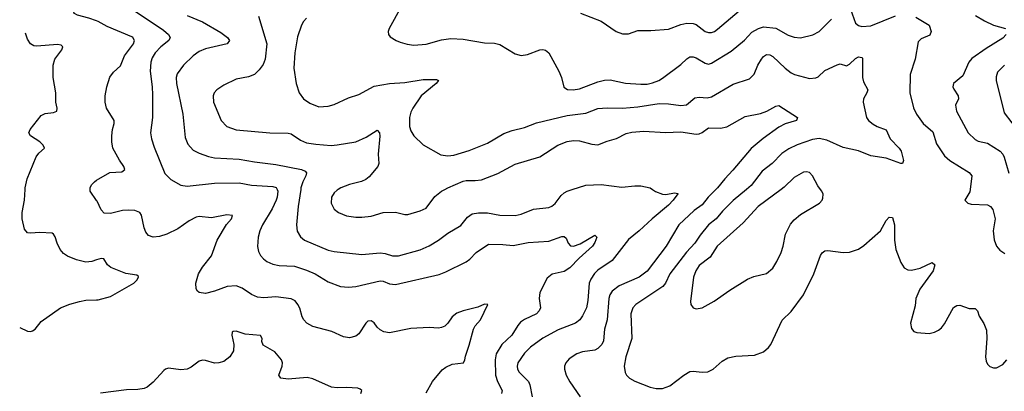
# Model space of a CAD drawing. Header units: inches. Extents: x 1174277 to 1307032, y 522670 to 678486.
# Tile 101 of 121: x 1199499 to 1205920, y 668685 to 671106. Entities that reach past the tile are written whole.
import ezdxf

# ---------------------------------------------------------------- set-up
doc = ezdxf.new("R2010")
doc.units = ezdxf.units.IN
doc.header["$MEASUREMENT"] = 0
for name, color, linetype in [('B1696', 7, 'Continuous'), ('B1697', 7, 'Continuous'), ('B2606', 7, 'Continuous'), ('B2607', 7, 'Continuous')]:
    doc.layers.add(name, color=color, linetype=linetype)

msp = doc.modelspace()

# ---------------------------------------------------------------- linework, layer by layer
at = {"layer": 'B1696', "color": 6}
for points, elevation in [([(1200000, 669541.1), (1199970, 669531.4), (1199930, 669527.3), (1199870, 669542.6), (1199810, 669566.2), (1199784.2, 669584.2), (1199762.6, 669610), (1199742.1, 669650), (1199730, 669692.1), (1199718.2, 669710), (1199710, 669715.2), (1199630, 669720.1), (1199570, 669715.9), (1199550, 669718.6), (1199530, 669741.6), (1199514.7, 669810), (1199515.7, 669850), (1199530.5, 669930), (1199534.7, 670000)], 1400), ([(1200000, 669928.8), (1199957.4, 669990), (1199957.8, 670000)], 1500), ([(1199498.7, 669100.8), (1199550, 669077.2), (1199570, 669074.7), (1199581.7, 669078.3), (1199599.6, 669090), (1199639.4, 669140.6), (1199764.7, 669230), (1199826.3, 669253.7), (1199889.2, 669270.8), (1199930, 669278.1), (1200000, 669281.2)], 1400)]:
    msp.add_lwpolyline(points, dxfattribs=dict(at, elevation=elevation))
at = {"layer": 'B1697', "color": 6}
for points, elevation in [([(1200000, 671098.7), (1199950, 671116.4), (1199874.9, 671134.9), (1199852.3, 671150), (1199855.1, 671170), (1199894.8, 671210), (1200000, 671297.7)], 1500), ([(1199534.7, 670000), (1199535.3, 670010), (1199547.1, 670070), (1199606.9, 670213.1), (1199623.5, 670236.5), (1199660.1, 670270), (1199652.9, 670290), (1199630, 670310.4), (1199568.4, 670350), (1199559.3, 670370), (1199566.4, 670390), (1199638.2, 670481.8), (1199665.7, 670494.3), (1199718.4, 670501.6), (1199740.8, 670510), (1199743.7, 670530), (1199735.1, 670570), (1199735.3, 670630), (1199718.1, 670730), (1199717.4, 670810), (1199728.5, 670850), (1199773.2, 670910), (1199780.3, 670930), (1199770, 670940.3), (1199744.6, 670944.6), (1199610, 670932.9), (1199590, 670936.2), (1199570, 670948.5), (1199550, 670979.9), (1199536.7, 671017.9)], 1400), ([(1199957.8, 670000), (1199958.3, 670010), (1199968.1, 670030), (1199985.9, 670050), (1200000, 670059.9)], 1500)]:
    msp.add_lwpolyline(points, dxfattribs=dict(at, elevation=elevation))
at = {"layer": 'B2606', "color": 6}
for points, elevation in [([(1201177.6, 670000), (1201181.8, 669990), (1201178.6, 669950), (1201171.9, 669930), (1201145.2, 669874.8), (1201082.9, 669770), (1201065, 669730), (1201053.5, 669690), (1201049, 669629), (1201056.3, 669596.3), (1201069, 669570), (1201087.9, 669547.9), (1201110, 669531.1), (1201150, 669512.7), (1201190, 669504), (1201290, 669499.9), (1201370, 669475.6), (1201426.5, 669450), (1201510, 669398.2), (1201590, 669368), (1201643.6, 669363.6), (1201690, 669367.6), (1201850, 669406.1), (1201870, 669403.7), (1201910, 669386), (1201950, 669381.5), (1202233.4, 669446.6), (1202277, 669463), (1202411.5, 669528.5), (1202434, 669546), (1202474.6, 669590), (1202555.9, 669644.1), (1202650, 669642.8), (1202716.3, 669636.3), (1202814.2, 669654.2), (1202950, 669663.7), (1203033.7, 669693.7), (1203050, 669693), (1203062.7, 669682.7), (1203076.6, 669650), (1203090, 669632.4), (1203110, 669630.4), (1203154.2, 669645.8), (1203250, 669701.6), (1203262.4, 669690), (1203250, 669654.1), (1203234.1, 669630), (1203147, 669553), (1203085.9, 669490), (1203050, 669466.3), (1202971.3, 669448.7), (1202937.8, 669422.2), (1202890, 669330), (1202886, 669290), (1202894.6, 669230), (1202886.7, 669210), (1202869.1, 669190), (1202790, 669154.2), (1202765.3, 669134.7), (1202746.9, 669113.1), (1202707.3, 669050), (1202643.7, 668990), (1202605.2, 668930), (1202598.6, 668890), (1202601.9, 668790), (1202613.9, 668750), (1202646.1, 668690), (1202641.3, 668670)], 1600), ([(1201331.2, 670000), (1201315.9, 669890), (1201303.4, 669770), (1201308.9, 669728.9), (1201330.9, 669690.9), (1201356.8, 669670), (1201510, 669604.4), (1201550, 669596.5), (1201730, 669577.6), (1201850, 669587.4), (1201882.4, 669582.4), (1201930, 669567.2), (1201970, 669568.7), (1202110, 669606.2), (1202170, 669632.1), (1202229.9, 669670), (1202290, 669716.4), (1202375.4, 669764.6), (1202420.2, 669819.8), (1202450, 669841.3), (1202490, 669848.1), (1202550, 669848.3), (1202630, 669833.3), (1202730, 669830.8), (1202770, 669839.8), (1202850, 669872), (1202950, 669882.8), (1202970, 669891.4), (1202991.3, 669908.7), (1203030, 669960.8), (1203050, 669979), (1203070.2, 669990.2), (1203101.8, 670000)], 1700), ([(1201576, 670000), (1201570, 669996.6), (1201550, 669978.1), (1201532.8, 669950), (1201529.7, 669910), (1201550, 669871.9), (1201577.7, 669850), (1201630, 669828.3), (1201690, 669819.2), (1201730, 669818.8), (1201790, 669826.1), (1201870, 669850.1), (1201950, 669851.7), (1202010, 669837.4), (1202030, 669837.9), (1202110, 669861.6), (1202150, 669878.9), (1202206.4, 669953.6), (1202250, 669988.2), (1202270.3, 670000)], 1800), ([(1203625.6, 670000), (1203646.2, 669986.2), (1203689.9, 669969.9), (1203712, 669968), (1203770, 669979.1), (1203790, 669974.4), (1203791.1, 669971.1), (1203761, 669930), (1203730, 669897.9), (1203622.7, 669810), (1203537.8, 669730), (1203470, 669674.9), (1203362, 669538), (1203270, 669474.9), (1203247.5, 669452.5), (1203223.9, 669416.1), (1203213.4, 669390), (1203204.1, 669275.9), (1203194.3, 669230), (1203170, 669177.3), (1203151, 669150), (1203122.6, 669130), (1203010, 669085.3), (1202910, 669031.2), (1202830, 668973.1), (1202790, 668933.7), (1202747.8, 668870), (1202743.2, 668850), (1202745.3, 668830), (1202755.3, 668810), (1202817.5, 668750), (1202826.7, 668726.7), (1202840.9, 668650)], 1700), ([(1204038.6, 670000), (1203988.8, 669951.2), (1203950, 669901), (1203897.7, 669862.3), (1203796.9, 669770), (1203715.2, 669630), (1203590, 669467.6), (1203539.1, 669430), (1203408.5, 669371.5), (1203362.7, 669337.3), (1203346.7, 669313.3), (1203340.2, 669290), (1203330.6, 669150), (1203312, 669090), (1203305.7, 669014.3), (1203294.5, 668990), (1203270, 668964.3), (1203250, 668953.9), (1203170, 668942.9), (1203131.6, 668928.4), (1203083.2, 668896.8), (1203059.4, 668870), (1203052.6, 668850), (1203052, 668830), (1203062.1, 668790), (1203086.3, 668746.3), (1203153.5, 668650)], 1800), ([(1204238, 670000), (1204152.4, 669927.6), (1204081.6, 669858.4), (1204041.2, 669810), (1203990.9, 669769.1), (1203936.6, 669703.4), (1203901.7, 669650), (1203848.3, 669591.7), (1203739.5, 669450), (1203709.6, 669390), (1203692.8, 669367.2), (1203517, 669250), (1203497.5, 669230), (1203485, 669190), (1203491.7, 669030), (1203451.4, 668910), (1203441.6, 668850), (1203447.7, 668807.7), (1203455.9, 668790), (1203475, 668770), (1203510.7, 668750.7), (1203610, 668711.3), (1203650, 668702.8), (1203690, 668703.1), (1203738.4, 668721.6), (1203830, 668791.4), (1203870, 668814.1), (1203890, 668816.7), (1203950, 668809), (1203986.9, 668813.1), (1204021.3, 668830), (1204079.1, 668880.9), (1204117.5, 668902.5), (1204170, 668913.4), (1204290, 668920.5), (1204350, 668942.9), (1204382.4, 668970), (1204397.8, 668990), (1204471.1, 669148.9), (1204530, 669205.3), (1204610, 669312.9), (1204678.8, 669450), (1204720.5, 669570), (1204732, 669588), (1204750, 669599.7), (1204770, 669603.7), (1204869.9, 669590.1), (1204910, 669592.1), (1204970, 669612.4), (1205004.9, 669635.1), (1205111.8, 669730), (1205150, 669797.3), (1205170, 669820.2), (1205190, 669816.9), (1205203.4, 669770), (1205204.5, 669670), (1205212.3, 669610), (1205245, 669525), (1205267.7, 669490), (1205290, 669476.8), (1205314.9, 669474.9), (1205371.5, 669488.5), (1205450, 669523.6), (1205466, 669510), (1205456.3, 669470), (1205368.4, 669350), (1205342.7, 669290), (1205338.9, 669241.1), (1205308.5, 669130), (1205314, 669094), (1205330, 669074.6), (1205350, 669067.4), (1205430, 669061), (1205464, 669070), (1205490, 669083.6), (1205510, 669099.8), (1205530, 669124.8), (1205589.6, 669230.4), (1205610, 669245.1), (1205630, 669247), (1205690, 669225.3), (1205730, 669225.1), (1205745.1, 669210), (1205755.5, 669175.5), (1205787.3, 669127.3), (1205802.9, 669082.9), (1205806.2, 669030), (1205796.3, 668910), (1205801.1, 668881.1), (1205810, 668862.3), (1205826, 668846), (1205850, 668837.5), (1205870, 668838.8), (1205910, 668859.9), (1205936.3, 668890)], 1900), ([(1204465, 670000), (1204314.5, 669890), (1204216.9, 669783.1), (1204048.4, 669630), (1204001.2, 669558.8), (1203930, 669503.9), (1203907.5, 669470), (1203892.8, 669430), (1203872.5, 669270), (1203876, 669250), (1203890, 669229.3), (1203910, 669222.1), (1203950, 669229.5), (1204027.1, 669272.9), (1204130, 669344.3), (1204244.2, 669415.8), (1204287.3, 669432.7), (1204370, 669452.9), (1204410, 669487.8), (1204436.3, 669530), (1204463.7, 669590), (1204477.1, 669630), (1204492.3, 669710), (1204526, 669774), (1204550, 669803), (1204590, 669836.2), (1204715, 669910), (1204732.1, 669930), (1204737.1, 669942.9), (1204738, 669970), (1204729.2, 669990), (1204721.7, 670000)], 2000), ([(1205696.3, 670000), (1205694.6, 669985.4), (1205663.5, 669930), (1205666.4, 669926.4), (1205682.8, 669910), (1205704.2, 669904.2), (1205810, 669899.4), (1205830.4, 669890.4), (1205845.3, 669870), (1205859.9, 669810), (1205848.4, 669730), (1205852.9, 669672.9), (1205868.8, 669630), (1205890, 669603.8), (1205922.7, 669582.7)], 2000), ([(1202150, 668676.4), (1202191.3, 668750), (1202254.2, 668825.8), (1202277.1, 668842.9), (1202318.8, 668861.2), (1202392.4, 668870), (1202402.8, 668890), (1202405.9, 668914.1), (1202430, 668985.8), (1202457.3, 669090), (1202469.1, 669110.9), (1202502.9, 669150), (1202551.3, 669251.3), (1202530, 669252.5), (1202487.4, 669232.6), (1202390, 669210.3), (1202350, 669194.9), (1202318.9, 669170), (1202291, 669130), (1202270.8, 669110), (1202250, 669101.1), (1202230, 669097.5), (1202170, 669100.4), (1202050, 669095.5), (1201910, 669065.3), (1201873.3, 669073.3), (1201850, 669086.1), (1201830, 669103.6), (1201810, 669131.6), (1201790, 669145.2), (1201770, 669142.2), (1201757.2, 669130), (1201710, 669060.1), (1201690, 669043.6), (1201650, 669033.9), (1201610, 669040.7), (1201535.2, 669075.2), (1201410, 669107.1), (1201372.4, 669130), (1201352.2, 669150), (1201340.5, 669170), (1201326.3, 669226.3), (1201313.6, 669250), (1201294.4, 669274.4), (1201270, 669286.9), (1201170, 669300.1), (1201090, 669293.8), (1201050, 669298.2), (1201010, 669316.5), (1200950, 669356.8), (1200910, 669371.8), (1200852.5, 669367.5), (1200770, 669337.1), (1200710, 669323.4), (1200670, 669328.4), (1200658.5, 669338.5), (1200650, 669353), (1200647.2, 669390), (1200665.9, 669450), (1200690, 669494.7), (1200750, 669568.9), (1200785.9, 669670), (1200847.1, 669772.9), (1200880.8, 669810), (1200885.8, 669830), (1200850, 669834.1), (1200750, 669815.9), (1200670, 669824.5), (1200650, 669819.3), (1200604.9, 669795.1), (1200530, 669744.1), (1200457.6, 669710), (1200410, 669693.3), (1200368.6, 669688.6), (1200339.6, 669699.6), (1200321.3, 669721.3), (1200310, 669751.4), (1200293.1, 669833.1), (1200283.3, 669850), (1200250, 669863.8), (1200210, 669866.3), (1200170, 669862.5), (1200090, 669843.1), (1200050, 669845.8), (1200030, 669867.5), (1200003.6, 669923.6), (1200000, 669928.8)], 1500), ([(1200000, 669281.2), (1200010, 669281.6), (1200090, 669303), (1200243.7, 669390), (1200263.4, 669410), (1200273.8, 669430), (1200273, 669433), (1200262.1, 669442.1), (1200190, 669452.8), (1200092.9, 669492.9), (1200071.4, 669510), (1200048.3, 669548.3), (1200030, 669550.8), (1200000, 669541.1)], 1400), ([(1201724.1, 668670), (1201730.2, 668690), (1201719.2, 668699.2), (1201704.7, 668704.7), (1201630.1, 668710.1), (1201570, 668707), (1201531.3, 668711.3), (1201410, 668766.3), (1201374.4, 668774.4), (1201250, 668763.3), (1201202.6, 668770), (1201189.4, 668790), (1201210.4, 668850), (1201212.5, 668870), (1201206.3, 668890), (1201162.6, 668942.6), (1201086.1, 668986.2), (1201077.6, 669010), (1201079.9, 669030), (1201069.3, 669049.3), (1200970, 669057.3), (1200910, 669076.3), (1200890, 669075.1), (1200885.4, 669070), (1200883.1, 669050), (1200895.5, 668990), (1200892.3, 668950), (1200870, 668909.4), (1200830, 668880.4), (1200798, 668870), (1200770, 668868.8), (1200710, 668886.2), (1200690, 668887.6), (1200670, 668881.4), (1200617.2, 668842.8), (1200590, 668830.1), (1200550, 668824.8), (1200470, 668836.8), (1200450, 668830.4), (1200438.8, 668821.2), (1200370, 668745.2), (1200330, 668713.1), (1200310, 668703.7), (1200270, 668696.7), (1200194.3, 668694.3), (1200026.8, 668673.2)], 1400)]:
    msp.add_lwpolyline(points, dxfattribs=dict(at, elevation=elevation))
at = {"layer": 'B2607', "color": 6}
for points, elevation in [([(1200238.3, 671170), (1200437.2, 671037.2), (1200468.9, 671010), (1200479.2, 670990), (1200472.2, 670970), (1200419.4, 670930), (1200381.9, 670890), (1200362.7, 670857.3), (1200354.4, 670830), (1200350.5, 670770), (1200362.7, 670670), (1200364.2, 670615.8), (1200363.9, 670470), (1200352.2, 670370), (1200357.9, 670330), (1200375.4, 670275.4), (1200444.9, 670104.9), (1200484.2, 670064.2), (1200548.7, 670028.7), (1200590, 670021.9), (1200770, 670042.2), (1200930, 670043.2), (1201010, 670028.8), (1201150, 670020), (1201172.3, 670012.3), (1201177.6, 670000)], 1600), ([(1201986.5, 671190), (1201907.3, 671050), (1201902.4, 671030), (1201904.6, 671010), (1201915.8, 670995.8), (1201954, 670970), (1201979.7, 670959.7), (1202026.2, 670946.2), (1202070, 670940.2), (1202150, 670948), (1202250, 670974.4), (1202310, 670983.1), (1202390, 670979.5), (1202530, 670956.2), (1202594.5, 670954.5), (1202630, 670944.1), (1202730, 670884.6), (1202770, 670873.4), (1202810, 670878.9), (1202890, 670909.3), (1202910, 670912), (1202927.9, 670907.9), (1202950, 670889.5), (1203014.8, 670770), (1203031.9, 670730), (1203047.6, 670667.6), (1203070.6, 670650.6), (1203108.8, 670648.8), (1203150, 670655.2), (1203270, 670702.4), (1203312.6, 670712.6), (1203350, 670714.1), (1203450, 670693.2), (1203550, 670686.9), (1203590, 670687.2), (1203625.3, 670694.7), (1203666, 670710), (1203690, 670725.7), (1203810, 670813.5), (1203850, 670852.2), (1203870, 670865), (1203890, 670865.1), (1203910, 670858), (1203970, 670823.6), (1203990, 670817.7), (1204010, 670822.1), (1204139.7, 670900.3), (1204226.6, 670973.4), (1204273.8, 671026.2), (1204317.5, 671050), (1204350, 671059.8), (1204430, 671051.1), (1204510, 671006.6), (1204550, 670991.8), (1204591.2, 670988.8), (1204671.5, 671008.5), (1204713.6, 671030), (1204793.1, 671110)], 2000), ([(1203156.4, 671150), (1203290, 671095.8), (1203388.9, 671028.9), (1203430, 671013.7), (1203470, 671014.7), (1203530, 671037), (1203615.4, 671035.4), (1203730, 671044.4), (1203810, 671074.9), (1203850, 671082.9), (1203890, 671080.7), (1203910, 671074.4), (1203970, 671029.4), (1203990, 671022.2), (1204010, 671023), (1204030, 671030.3), (1204050, 671044.5), (1204190, 671163.8)], 2100), ([(1204915.9, 671175.9), (1204950, 671084.3), (1204968.2, 671068.2), (1204990, 671061.4), (1205050, 671065.6), (1205210, 671132.4)], 2000), ([(1200000, 670059.9), (1200014.5, 670070), (1200086.5, 670110), (1200163.8, 670116.2), (1200184.2, 670130), (1200178.3, 670150), (1200150, 670191.5), (1200106.6, 670270), (1200099.3, 670310), (1200100.1, 670350), (1200103.6, 670390), (1200115, 670430), (1200114, 670450), (1200065.5, 670530), (1200056.3, 670570), (1200055.9, 670610), (1200066.8, 670670), (1200087.4, 670732.6), (1200110, 670763.7), (1200155.2, 670804.8), (1200182.6, 670870), (1200241.5, 670950), (1200248.1, 670970), (1200237.5, 670990), (1200230, 670994.7), (1200070, 671062.7), (1200010, 671095.2), (1200000, 671098.7)], 1500), ([(1200590, 671133.1), (1200690, 671091.9), (1200810, 671023), (1200854.8, 670990), (1200866.7, 670970), (1200851, 670949), (1200710, 670917.2), (1200670, 670900.2), (1200630, 670870.2), (1200566.8, 670810), (1200526.3, 670753.7), (1200520.2, 670730), (1200522.3, 670690), (1200562.4, 670490), (1200578.6, 670338.6), (1200596.1, 670296.1), (1200630, 670257.4), (1200670, 670235.8), (1200730, 670214.9), (1200770, 670206.8), (1200930, 670197.7), (1201030, 670179.3), (1201170, 670163.9), (1201336.3, 670130), (1201359.8, 670119.8), (1201369.7, 670109.7), (1201365.7, 670090), (1201345.5, 670050), (1201332.6, 670010), (1201331.2, 670000)], 1700), ([(1201057, 671130), (1201110.5, 670950), (1201100.4, 670850), (1201086.5, 670813.5), (1201060.3, 670779.7), (1201029.9, 670750.1), (1200990, 670733.7), (1200910, 670718.6), (1200830, 670680.1), (1200785.3, 670650), (1200768, 670630), (1200759.7, 670610), (1200763.2, 670570), (1200812, 670450), (1200850.5, 670410.5), (1200910, 670389.6), (1201129.8, 670369.8), (1201250, 670368), (1201270, 670362.1), (1201330, 670321.3), (1201370, 670305.1), (1201430, 670294.9), (1201530, 670287.7), (1201570, 670290.1), (1201690, 670310.5), (1201759.1, 670340.9), (1201830, 670386.9), (1201844.3, 670370), (1201848.5, 670348.5), (1201836.8, 670230), (1201840.3, 670170), (1201833.6, 670150), (1201776.9, 670083.1), (1201755.2, 670064.8), (1201727.5, 670052.5), (1201650, 670033.3), (1201593.7, 670010), (1201576, 670000)], 1800), ([(1201370, 671117.1), (1201350, 671095.3), (1201335.6, 671070), (1201310, 670994.5), (1201292.4, 670890), (1201286.5, 670790), (1201300.9, 670690), (1201321.5, 670630), (1201350.6, 670590), (1201390, 670561.7), (1201450, 670538.5), (1201510, 670542.4), (1201550, 670553.3), (1201643.5, 670596.5), (1201710, 670618.4), (1201810, 670673.1), (1201910, 670690.9), (1202010, 670696.4), (1202130, 670715.7), (1202217.3, 670717.3), (1202230.2, 670710), (1202214.4, 670690), (1202117.1, 670610), (1202062.9, 670530), (1202050, 670503.2), (1202041.6, 670470), (1202041.6, 670410), (1202050, 670382.9), (1202070, 670350.1), (1202130, 670292), (1202245.8, 670225.8), (1202290, 670218.7), (1202330, 670224.8), (1202430, 670254.5), (1202550, 670302.9), (1202656, 670364), (1202710, 670383.8), (1202790, 670404.2), (1202870, 670434.8), (1203070, 670481.9), (1203190, 670497.8), (1203270, 670527.2), (1203330, 670532.8), (1203430, 670530.9), (1203530, 670538.8), (1203670, 670560.7), (1203730, 670559.3), (1203810, 670546.9), (1203847.9, 670552.1), (1203901.9, 670598.1), (1203930, 670601.7), (1203981.7, 670598.3), (1204010, 670603.7), (1204152.8, 670687.2), (1204259.1, 670720.9), (1204289, 670751), (1204313.5, 670810), (1204337.2, 670850), (1204350, 670865.6), (1204370, 670879.3), (1204390, 670877.9), (1204410, 670866), (1204490, 670790.1), (1204530, 670760.5), (1204551.6, 670750), (1204650, 670724.1), (1204690, 670727.9), (1204705.4, 670734.6), (1204750, 670774.9), (1204830, 670812.4), (1204850, 670818.2), (1204890, 670806), (1204910, 670817.1), (1204950, 670854.3), (1204970, 670863.6), (1204990, 670860.4), (1204995, 670855), (1204995.4, 670730), (1205002.5, 670702.5), (1205029.3, 670650), (1205024.5, 670630), (1205002.3, 670590), (1204999.8, 670570), (1205021.7, 670470), (1205034.4, 670450), (1205065.1, 670425.1), (1205090, 670411.3), (1205149.8, 670389.8), (1205175.6, 670330), (1205234.9, 670270), (1205247.4, 670250), (1205261.6, 670190), (1205255.6, 670170), (1205245.8, 670170), (1205150, 670204.3), (1205050, 670219.4), (1204970, 670252.6), (1204870, 670274.5), (1204762.2, 670322.2), (1204712.1, 670332.1), (1204670, 670325.5), (1204570, 670290.6), (1204515.8, 670264.2), (1204470, 670234.7), (1204406.6, 670170), (1204341.3, 670118.7), (1204270, 670027), (1204238, 670000)], 1900), ([(1205343.6, 671123.6), (1205429.7, 671070), (1205444, 671030), (1205433.8, 671006.2), (1205377.4, 670982.6), (1205357.3, 670962.7), (1205338.9, 670850), (1205305.1, 670750), (1205304.6, 670630), (1205327.2, 670532.8), (1205346.5, 670490), (1205390, 670430.1), (1205454.9, 670374.9), (1205478.1, 670298.1), (1205530, 670219.5), (1205565.1, 670190), (1205691.5, 670110), (1205707.3, 670090), (1205696.3, 670000)], 2000), ([(1205732.8, 671132.8), (1205790, 671098.7), (1205850, 671070.1), (1205926.8, 671050)], 2100), ([(1205933, 671010), (1205910, 670985.6), (1205801.8, 670918.2), (1205707.3, 670852.7), (1205689, 670830), (1205650, 670741.5), (1205587.8, 670690), (1205584.7, 670670), (1205590, 670653.7), (1205619.3, 670610), (1205620.3, 670590), (1205601.9, 670550), (1205607.7, 670510), (1205683.9, 670370), (1205730, 670325.4), (1205750, 670316), (1205810, 670301.4), (1205893.7, 670250), (1205910.2, 670230.2), (1205918.7, 670210), (1205950, 670107.4)], 2100), ([(1205920.9, 670810), (1205876.3, 670763.7), (1205866.2, 670733.8), (1205866.5, 670710), (1205919.7, 670499.7), (1206019.4, 670370)], 2200), ([(1202270.3, 670000), (1202290, 670011.5), (1202390, 670054.9), (1202410, 670059.6), (1202470, 670058.3), (1202510, 670062.9), (1202616.7, 670103.3), (1202730, 670165.4), (1202890, 670213.3), (1203008.4, 670290), (1203070, 670313.8), (1203110, 670319.2), (1203150, 670317.9), (1203230, 670294.7), (1203270, 670291.4), (1203330, 670315.1), (1203390, 670331.7), (1203454.7, 670365.3), (1203490, 670372.9), (1203570, 670379.1), (1203710, 670370.8), (1203810, 670374.9), (1203910, 670361.5), (1203930, 670362.5), (1203950, 670370.9), (1203990, 670402.4), (1204070, 670399.2), (1204110, 670407.7), (1204230, 670475.7), (1204330, 670494.2), (1204372.1, 670510), (1204430, 670543.7), (1204450, 670547.7), (1204570.8, 670470), (1204565.4, 670450), (1204490, 670427.9), (1204450, 670407.2), (1204346.7, 670333.3), (1204270, 670266.9), (1204150, 670125.8), (1204096.3, 670070), (1204048.8, 670010), (1204038.6, 670000)], 1800), ([(1204721.7, 670000), (1204703.8, 670023.8), (1204670, 670089.8), (1204650, 670109.9), (1204630, 670114.9), (1204610, 670112.1), (1204550, 670079), (1204485.2, 670014.8), (1204465, 670000)], 2000), ([(1203101.8, 670000), (1203191.9, 670028.1), (1203290, 670032.7), (1203425.4, 670014.6), (1203510, 670024.4), (1203550, 670024), (1203610, 670010.5), (1203625.6, 670000)], 1700)]:
    msp.add_lwpolyline(points, dxfattribs=dict(at, elevation=elevation))

doc.saveas('drawing.dxf')
